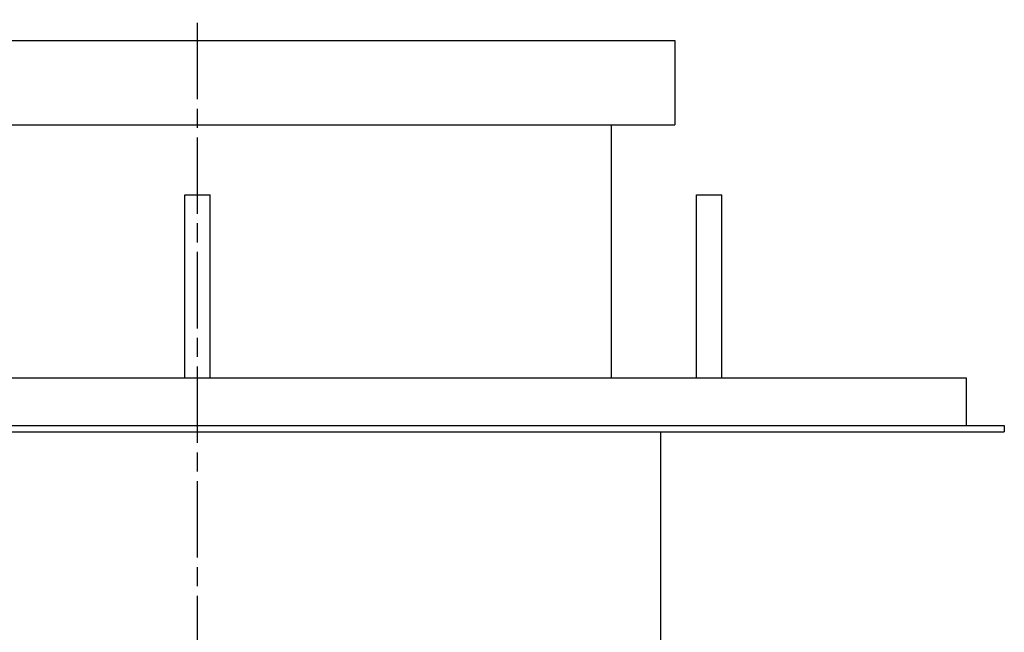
# Paper-space layout 'Layout1' of a CAD drawing. Extents: x -10 to 10, y -0.3 to 14.9.
# Tile 12 of 12: x -2.2 to 10, y 7.3 to 14.9. Entities that reach past the tile are written whole.
import ezdxf

# ---------------------------------------------------------------- set-up
doc = ezdxf.new("R2010")
doc.units = 0
doc.header["$MEASUREMENT"] = 0
doc.linetypes.add('CHAIN', pattern=[0.7087, 0.4724, -0.0591, 0.1181, -0.0591])
doc.layers.get('0').update_dxf_attribs({"linetype": 'CONTINUOUS'})

psp = doc.layouts.get("Layout1")

# ---------------------------------------------------------------- linework, layer by layer
at = {"linetype": 'CHAIN', "ltscale": 2}
psp.add_line((0, -0.256), (0, 14.902), dxfattribs=at)
for p, q in [((-5.906, 14.646), (5.906, 14.646)), ((5.906, 14.646), (5.906, 13.602)), ((-5.906, 13.602), (5.906, 13.602)), ((5.118, 13.602), (5.118, 10.472)), ((-0.157, 12.733), (0.157, 12.733)), ((-0.157, 10.472), (-0.157, 12.733)), ((0.157, 10.472), (0.157, 12.733)), ((6.173, 12.733), (6.488, 12.733)), ((6.173, 10.472), (6.173, 12.733)), ((6.488, 10.472), (6.488, 12.733)), ((-9.508, 10.472), (9.508, 10.472)), ((9.508, 10.472), (9.508, 9.882)), ((-9.98, 9.882), (9.98, 9.882)), ((9.98, 9.882), (9.98, 9.803)), ((-9.98, 9.803), (9.98, 9.803)), ((5.728, 9.803), (5.728, 6.334))]:
    psp.add_line(p, q)

doc.saveas('drawing.dxf')
